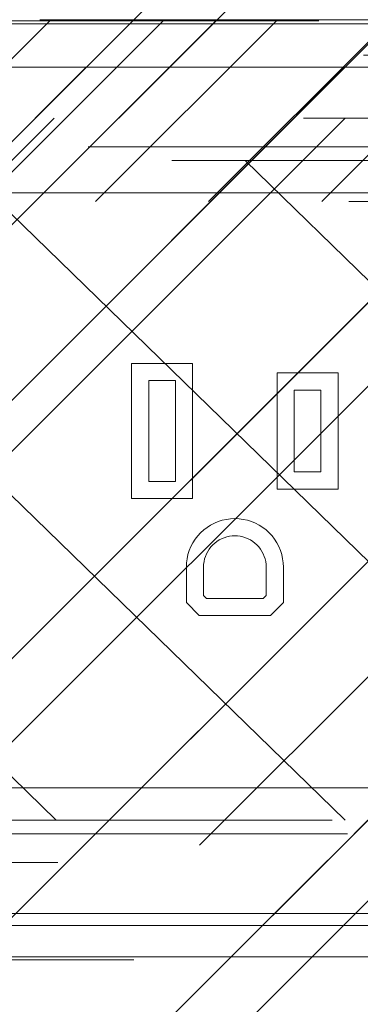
# Model space of a CAD drawing. Header units: inches. Extents: x -463 to -294, y -230 to 12.
# Tile 25 of 68: x -377.16 to -375.99, y 3.39 to 6.78. Entities that reach past the tile are written whole.
import ezdxf

# ---------------------------------------------------------------- set-up
doc = ezdxf.new("R2010")
doc.units = ezdxf.units.IN
doc.header["$LTSCALE"] = 32
doc.header["$MEASUREMENT"] = 0
doc.linetypes.add('Dash Style-1', pattern=[0.083328, 0.041656, -0.041672])
for name, color, linetype, lineweight in [('Black', 7, 'Continuous', 18), ('DashLine', 7, 'Dash Style-1', 13), ('DashLineFill', 7, 'Dash Style-1', 13), ('Dean-Bezel', 7, 'Continuous', 18), ('Drawing', 7, 'Continuous', 18), ('Metal-UtilityGrommet', 7, 'Continuous', 13), ('None', 7, 'Continuous', 18), ('SolidLine', 7, 'Continuous', 15), ('Wood_1-H', 7, 'Continuous', 13)]:
    doc.layers.add(name, color=color, linetype=linetype, lineweight=lineweight)
doc.layers.add('Electrical', color=1, linetype='Dash Style-1', lineweight=15, true_color=0xff0000)
doc.layers.add('Textile-Cushion', color=7, linetype='Continuous', lineweight=18, true_color=0x4c4c4c)
pattern_1 = [(45, (0, 0), (-1.61301565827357, 1.935715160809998), []), (45, (-1.0608, 1.0608), (-0.4723460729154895, 0.4167612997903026), [])]

# ---------------------------------------------------------------- blocks, each defined once
blk = doc.blocks.new('Group-18')
at = {"layer": 'Dean-Bezel'}
for p, q in [((4.110047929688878, 1.454529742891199), (-4.110047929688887, 1.454529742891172)), ((-1.099699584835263, 0.4361995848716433), (-1.099699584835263, -0.02819958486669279)), ((-0.8903004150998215, 0.4361995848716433), (-1.099699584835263, 0.4361995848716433)), ((-0.8903004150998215, -0.02819958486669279), (-0.8903004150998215, 0.4361995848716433)), ((-1.040644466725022, 0.03085553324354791), (-1.040644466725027, 0.3771444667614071)), ((-0.9493555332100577, 0.3771444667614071), (-1.040644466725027, 0.3771444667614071)), ((-0.9493555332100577, 0.3771444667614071), (-0.9493555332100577, 0.03085553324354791)), ((-0.5996995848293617, 0.4036995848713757), (-0.5996995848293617, 0.004300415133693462)), ((-0.3903717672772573, 0.4036995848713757), (-0.5996995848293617, 0.4036995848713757)), ((-0.3903717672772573, 0.004300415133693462), (-0.3903717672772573, 0.4036995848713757)), ((-0.5406444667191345, 0.06335553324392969), (-0.540644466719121, 0.3446444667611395)), ((-0.4494268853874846, 0.3446444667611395), (-0.540644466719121, 0.3446444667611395)), ((-0.4494268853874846, 0.3446444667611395), (-0.4494268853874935, 0.06335553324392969)), ((-0.4494268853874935, 0.06335553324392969), (-0.5406444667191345, 0.06335553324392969)), ((-0.9493555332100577, 0.03085553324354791), (-1.040644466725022, 0.03085553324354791)), ((-0.3903717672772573, 0.004300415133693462), (-0.5996995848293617, 0.004300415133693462)), ((-0.8903004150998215, -0.02819958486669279), (-1.099699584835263, -0.02819958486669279)), ((-0.7739347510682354, -0.09990353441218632), (-0.7881268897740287, -0.1030484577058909)), ((-0.759522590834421, -0.09800696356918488), (-0.7739347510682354, -0.09990353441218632)), ((-0.744999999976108, -0.09737316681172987), (-0.759522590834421, -0.09800696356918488)), ((-0.7304774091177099, -0.0980069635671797), (-0.744999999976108, -0.09737316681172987)), ((-0.7160652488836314, -0.09990353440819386), (-0.7304774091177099, -0.0980069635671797)), ((-0.7018731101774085, -0.1030484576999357), (-0.7160652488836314, -0.09990353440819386)), ((-0.8405790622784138, -0.1274953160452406), (-0.8521140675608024, -0.1363412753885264)), ((-0.8283172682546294, -0.1196878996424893), (-0.8405790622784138, -0.1274953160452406)), ((-0.8154219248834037, -0.1129783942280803), (-0.8283172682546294, -0.1196878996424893)), ((-0.8019910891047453, -0.1074178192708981), (-0.8154219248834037, -0.1129783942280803)), ((-0.7881268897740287, -0.1030484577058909), (-0.8019910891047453, -0.1074178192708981)), ((-0.6880089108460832, -0.1074178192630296), (-0.7018731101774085, -0.1030484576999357)), ((-0.6745780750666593, -0.1129783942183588), (-0.6880089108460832, -0.1074178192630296)), ((-0.6616827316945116, -0.1196878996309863), (-0.6745780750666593, -0.1129783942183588)), ((-0.6494209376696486, -0.1274953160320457), (-0.6616827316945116, -0.1196878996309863)), ((-0.6378859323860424, -0.1363412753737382), (-0.6494209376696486, -0.1274953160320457)), ((-0.8815128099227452, -0.168401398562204), (-0.8893285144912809, -0.1806579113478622)), ((-0.872659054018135, -0.1568723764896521), (-0.8815128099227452, -0.168401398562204)), ((-0.8628345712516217, -0.1461585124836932), (-0.872659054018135, -0.1568723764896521)), ((-0.8521140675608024, -0.1363412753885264), (-0.8628345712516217, -0.1461585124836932)), ((-0.7988012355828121, -0.1708377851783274), (-0.7904742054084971, -0.1665051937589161)), ((-0.7904742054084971, -0.1665051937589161), (-0.7818013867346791, -0.1629145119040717)), ((-0.7818013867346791, -0.1629145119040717), (-0.7728487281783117, -0.1600930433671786)), ((-0.7728487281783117, -0.1600930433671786), (-0.7636843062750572, -0.1580622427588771)), ((-0.7636843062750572, -0.1580622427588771), (-0.754377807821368, -0.1568375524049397)), ((-0.754377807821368, -0.1568375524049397), (-0.7449999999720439, -0.1564282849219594)), ((-0.7449999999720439, -0.1564282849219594), (-0.7356221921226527, -0.1568375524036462)), ((-0.7356221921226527, -0.1568375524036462), (-0.7263156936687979, -0.1580622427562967)), ((-0.7263156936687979, -0.1580622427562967), (-0.7171512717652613, -0.1600930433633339)), ((-0.7171512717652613, -0.1600930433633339), (-0.7081986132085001, -0.1629145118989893)), ((-0.7081986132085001, -0.1629145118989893), (-0.6995257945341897, -0.1665051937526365)), ((-0.6995257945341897, -0.1665051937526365), (-0.691198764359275, -0.1708377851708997)), ((-0.627165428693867, -0.1461585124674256), (-0.6378859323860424, -0.1363412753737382)), ((-0.6173409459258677, -0.1568723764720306), (-0.627165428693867, -0.1461585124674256)), ((-0.6084871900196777, -0.1684013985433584), (-0.6173409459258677, -0.1568723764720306)), ((-0.6006714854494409, -0.1806579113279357), (-0.6084871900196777, -0.1684013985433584)), ((-0.8960467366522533, -0.1935487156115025), (-0.9016163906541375, -0.2069757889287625)), ((-0.8893285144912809, -0.1806579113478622), (-0.8960467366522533, -0.1935487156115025)), ((-0.8381985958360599, -0.2102085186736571), (-0.8331516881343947, -0.2022940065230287)), ((-0.8331516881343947, -0.2022940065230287), (-0.8274344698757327, -0.1948492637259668)), ((-0.8274344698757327, -0.1948492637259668), (-0.8210904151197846, -0.1879309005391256)), ((-0.8210904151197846, -0.1879309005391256), (-0.8141677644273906, -0.1815915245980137)), ((-0.8141677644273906, -0.1815915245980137), (-0.8067191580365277, -0.175879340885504)), ((-0.8067191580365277, -0.175879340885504), (-0.7988012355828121, -0.1708377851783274)), ((-0.691198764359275, -0.1708377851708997), (-0.68328084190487, -0.1758793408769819)), ((-0.68328084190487, -0.1758793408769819), (-0.675832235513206, -0.1815915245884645)), ((-0.675832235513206, -0.1815915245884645), (-0.6689095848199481, -0.1879309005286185)), ((-0.6689095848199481, -0.1879309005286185), (-0.6625655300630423, -0.1948492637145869)), ((-0.6625655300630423, -0.1948492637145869), (-0.6568483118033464, -0.2022940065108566)), ((-0.6568483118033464, -0.2022940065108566), (-0.6518014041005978, -0.2102085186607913)), ((-0.5939532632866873, -0.1935487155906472), (-0.6006714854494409, -0.1806579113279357)), ((-0.5883836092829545, -0.2069757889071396), (-0.5939532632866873, -0.1935487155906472)), ((-0.9091496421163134, -0.2350270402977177), (-0.9110559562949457, -0.2494379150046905)), ((-0.9059951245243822, -0.220837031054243), (-0.9091496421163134, -0.2350270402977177)), ((-0.9016163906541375, -0.2069757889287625), (-0.9059951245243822, -0.220837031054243)), ((-0.8509978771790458, -0.2453168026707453), (-0.8489608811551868, -0.2361537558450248)), ((-0.8489608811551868, -0.2361537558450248), (-0.8461333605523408, -0.227203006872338)), ((-0.8461333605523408, -0.227203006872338), (-0.8425368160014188, -0.2185326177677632)), ((-0.8425368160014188, -0.2185326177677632), (-0.8381985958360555, -0.2102085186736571)), ((-0.6518014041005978, -0.2102085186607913), (-0.6474631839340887, -0.2185326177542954)), ((-0.6474631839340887, -0.2185326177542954), (-0.6438666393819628, -0.2272030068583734)), ((-0.6438666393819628, -0.2272030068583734), (-0.6410391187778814, -0.2361537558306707)), ((-0.6410391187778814, -0.2361537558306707), (-0.6390021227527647, -0.2453168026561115)), ((-0.5840048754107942, -0.2208370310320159), (-0.5883836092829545, -0.2069757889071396)), ((-0.580850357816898, -0.2350270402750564), (-0.5840048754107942, -0.2208370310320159)), ((-0.5789440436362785, -0.2494379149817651), (-0.580850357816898, -0.2350270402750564)), ((-0.9116995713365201, -0.2639600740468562), (-0.9116995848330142, -0.3861196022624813)), ((-0.9110559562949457, -0.2494379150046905), (-0.9116995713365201, -0.2639600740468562)), ((-0.8526444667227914, -0.3616581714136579), (-0.8522288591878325, -0.2546224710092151)), ((-0.8522288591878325, -0.2546224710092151), (-0.8509978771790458, -0.2453168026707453)), ((-0.6390021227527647, -0.2453168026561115), (-0.6377711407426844, -0.2546224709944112)), ((-0.6377711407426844, -0.2546224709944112), (-0.6373555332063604, -0.2640000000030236)), ((-0.6373555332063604, -0.2640000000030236), (-0.6373555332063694, -0.3616581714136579)), ((-0.5783004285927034, -0.2639600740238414), (-0.5789440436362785, -0.2494379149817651)), ((-0.5783004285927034, -0.2639600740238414), (-0.5783004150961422, -0.3861196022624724)), ((-0.8426581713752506, -0.3716444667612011), (-0.8526444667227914, -0.3616581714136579)), ((-0.6473418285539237, -0.3716444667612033), (-0.842658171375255, -0.3716444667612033)), ((-0.6473418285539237, -0.3716444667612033), (-0.6373555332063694, -0.3616581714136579)), ((-0.9116995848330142, -0.3861196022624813), (-0.8671196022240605, -0.4306995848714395)), ((-0.6228803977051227, -0.4306995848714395), (-0.5783004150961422, -0.3861196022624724)), ((-0.6228803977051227, -0.4306995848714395), (-0.8671196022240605, -0.4306995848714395)), ((4.110047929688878, -1.454529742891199), (-4.110047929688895, -1.454529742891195))]:
    blk.add_line(p, q, dxfattribs=at)
blk = doc.blocks.new('Dean-PPUG-BK (2D)')
at = {"layer": 'DashLineFill', "linetype": 'Continuous', "lineweight": 13}
h = blk.add_hatch(dxfattribs=at)
h.set_pattern_fill('Steel', color=253, style=0, pattern_type=2)
h.set_pattern_definition(pattern_1)
h.paths.add_polyline_path([(-4.110047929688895, 1.454529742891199), (4.110047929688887, 1.454529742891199), (4.110047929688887, -1.454529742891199), (-4.110047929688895, -1.454529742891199)])
at = {"layer": 'Black', "color": 9, "flags": 128}
blk.add_lwpolyline([(-3.678547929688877, 1.023029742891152), (3.678547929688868, 1.023029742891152), (3.678547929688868, -1.023029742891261), (-3.678547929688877, -1.023029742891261)], close=True, dxfattribs=at)
at = {"layer": 'DashLineFill', "flags": 128}
blk.add_lwpolyline([(-4.110047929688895, 1.454529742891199), (4.110047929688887, 1.454529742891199), (4.110047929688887, -1.454529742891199), (-4.110047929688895, -1.454529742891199)], close=True, dxfattribs=at)
at = {"layer": 'Black', "color": 7}
blk.add_blockref('Group-18', (0, 0), dxfattribs=at)
blk = doc.blocks.new('Group-20')
at = {"layer": 'SolidLine', "color": 7}
blk.add_blockref('Dean-PPUG-BK (2D)', (-16.21768398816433, 20.13889082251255), dxfattribs=at)
blk = doc.blocks.new('1BRPX6-Util_Bkt_Sm-N (2D)')
at = {"layer": 'DashLineFill', "linetype": 'Continuous', "lineweight": 13}
h = blk.add_hatch(dxfattribs=at)
h.set_pattern_fill('Steel', color=253, style=0, pattern_type=2)
h.set_pattern_definition(pattern_1)
edge = h.paths.add_edge_path()
edge.add_line((-4.468503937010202, 4.413385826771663), (-3.12992125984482, 4.413385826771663))
edge.add_line((-3.12992125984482, 4.413385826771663), (-3.12992125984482, -1.854330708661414))
edge.add_line((-3.12992125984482, -1.854330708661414), (-4.468503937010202, -1.854330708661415))
edge.add_line((-4.468503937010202, -1.854330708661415), (-4.468503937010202, -1.988188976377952))
edge.add_line((-4.468503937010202, -1.988188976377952), (-2.421259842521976, -1.988188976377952))
edge.add_line((-2.421259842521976, -1.988188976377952), (-2.421259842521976, -2.366141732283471))
edge.add_arc((-2.303149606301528, -2.366141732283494), 0.1181102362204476, 179.9999999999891, 270.000000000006)
edge.add_line((-2.303149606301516, -2.484251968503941), (2.303149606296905, -2.484251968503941))
edge.add_arc((2.303149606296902, -2.366141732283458), 0.1181102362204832, 270.0000000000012, 359.9999999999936)
edge.add_line((2.421259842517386, -2.366141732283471), (2.421259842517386, -1.988188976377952))
edge.add_line((2.421259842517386, -1.988188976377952), (4.468503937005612, -1.988188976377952))
edge.add_line((4.468503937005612, -1.988188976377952), (4.468503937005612, -1.854330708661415))
edge.add_line((4.468503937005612, -1.854330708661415), (3.12992125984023, -1.854330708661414))
edge.add_line((3.12992125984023, -1.854330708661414), (3.12992125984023, 4.413385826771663))
edge.add_line((3.12992125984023, 4.413385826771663), (4.468503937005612, 4.413385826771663))
edge.add_line((4.468503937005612, 4.413385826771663), (4.468503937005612, 4.547244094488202))
edge.add_line((4.468503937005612, 4.547244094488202), (2.421259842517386, 4.547244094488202))
edge.add_line((2.421259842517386, 4.547244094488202), (2.421259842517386, 4.925196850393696))
edge.add_arc((2.303149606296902, 4.925196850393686), 0.1181102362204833, 5.365542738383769e-12, 89.99999999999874)
edge.add_line((2.303149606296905, 5.043307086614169), (-2.303149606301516, 5.043307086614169))
edge.add_arc((-2.303149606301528, 4.92519685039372), 0.1181102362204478, 89.99999999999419, 180.0000000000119)
edge.add_line((-2.421259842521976, 4.925196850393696), (-2.421259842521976, 4.547244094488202))
edge.add_line((-2.421259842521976, 4.547244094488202), (-4.468503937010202, 4.547244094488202))
edge.add_line((-4.468503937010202, 4.547244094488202), (-4.468503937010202, 4.413385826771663))
blk = doc.blocks.new('Group-21')
at = {"layer": 'Textile-Cushion', "color": 31, "linetype": 'Continuous', "true_color": 0xffc198}
for p, q in [((-1.917380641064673, 1.279527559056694), (-4.417351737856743, -1.220443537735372)), ((-0.9173806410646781, 1.279527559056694), (-3.417351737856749, -1.220443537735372)), ((0.08261935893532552, 1.279527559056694), (-2.417351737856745, -1.220443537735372)), ((1.08261935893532, 1.279527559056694), (-1.41735173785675, -1.220443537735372))]:
    blk.add_line(p, q, dxfattribs=at)
blk = doc.blocks.new('SlateShroudSleeve (2D)')
at = {"layer": 'DashLineFill', "linetype": 'Continuous', "lineweight": 13}
h = blk.add_hatch(dxfattribs=at)
h.set_pattern_fill('Steel', color=253, style=0, pattern_type=2)
h.set_pattern_definition(pattern_1)
edge = h.paths.add_edge_path()
edge.add_line((-6.003937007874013, 0.9685039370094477), (-6.003937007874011, -0.968503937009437))
edge.add_arc((-5.358267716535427, -0.9685039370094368), 0.6456692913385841, 180, 225.0000000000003)
edge.add_arc((-5.35826771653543, -0.9685039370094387), 0.6456692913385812, 225.0000000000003, 270.0000000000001)
edge.add_line((-5.358267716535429, -1.61417322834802), (5.358267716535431, -1.614173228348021))
edge.add_arc((5.358267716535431, -0.968503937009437), 0.6456692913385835, 269.9999999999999, 360.0000000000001)
edge.add_line((6.003937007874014, -0.9685039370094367), (6.003937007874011, 0.9685039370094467))
edge.add_arc((5.358267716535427, 0.9685039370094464), 0.6456692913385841, 1.477794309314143e-14, 45.00000000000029)
edge.add_arc((5.35826771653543, 0.9685039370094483), 0.6456692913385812, 45.00000000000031, 90.00000000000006)
edge.add_line((5.358267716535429, 1.614173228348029), (-5.358267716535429, 1.61417322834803))
edge.add_arc((-5.35826771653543, 0.9685039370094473), 0.6456692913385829, 89.9999999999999, 180)
edge.add_line((-6.003937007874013, 0.9685039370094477), (-6.003937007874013, 0.9685039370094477))
edge = h.paths.add_edge_path()
edge.add_arc((5.358267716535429, -0.9685039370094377), 0.3110236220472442, 269.9999999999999, 359.9999999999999)
edge.add_line((5.669291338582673, -0.9685039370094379), (5.669291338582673, 0.9685039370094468))
edge.add_arc((5.35826771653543, 0.9685039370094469), 0.3110236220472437, 359.9999999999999, 405.0000000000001)
edge.add_arc((5.358267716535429, 0.9685039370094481), 0.3110236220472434, 44.99999999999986, 90)
edge.add_line((5.358267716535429, 1.279527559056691), (-5.358267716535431, 1.279527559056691))
edge.add_arc((-5.35826771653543, 0.9685039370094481), 0.3110236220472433, 89.99999999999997, 180.0000000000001)
edge.add_line((-5.669291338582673, 0.9685039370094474), (-5.669291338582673, -0.968503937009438))
edge.add_arc((-5.358267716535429, -0.9685039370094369), 0.3110236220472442, 180.0000000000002, 225.0000000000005)
edge.add_arc((-5.358267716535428, -0.9685039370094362), 0.3110236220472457, 225.0000000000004, 269.9999999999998)
edge.add_line((-5.358267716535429, -1.279527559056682), (5.358267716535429, -1.279527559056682))
at = {"layer": 'DashLine', "lineweight": 13, "transparency": 33554687, "flags": 128}
blk.add_lwpolyline([(-5.885826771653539, 0.9685039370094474, -0.4142135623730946), (-5.358267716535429, 1.496062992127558), (5.358267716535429, 1.496062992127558, -0.4142135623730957), (5.885826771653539, 0.9685039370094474), (5.885826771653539, -0.9685039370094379, -0.4142135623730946), (5.358267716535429, -1.496062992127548), (-5.358267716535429, -1.496062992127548, -0.4142135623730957), (-5.885826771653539, -0.9685039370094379)], format="xyb", close=True, dxfattribs=at)
at = {"layer": 'DashLineFill', "lineweight": 13, "flags": 128}
for points in [[(-6.003937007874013, 0.9685039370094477), (-6.003937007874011, -0.968503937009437, 0.1989123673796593), (-5.81482485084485, -1.425061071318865, 0.1989123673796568), (-5.358267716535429, -1.61417322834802), (5.35826771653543, -1.614173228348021, 0.4142135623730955), (6.003937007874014, -0.9685039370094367), (6.003937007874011, 0.9685039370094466, 0.1989123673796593), (5.81482485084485, 1.425061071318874, 0.1989123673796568), (5.358267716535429, 1.614173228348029), (-5.358267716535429, 1.61417322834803, 0.4142135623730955), (-6.003937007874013, 0.9685039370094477)], [(5.358267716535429, -1.279527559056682, 0.414213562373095), (5.669291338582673, -0.9685039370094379), (5.669291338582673, 0.9685039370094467, 0.1989123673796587), (5.578194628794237, 1.188430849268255, 0.1989123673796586), (5.358267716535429, 1.279527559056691), (-5.35826771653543, 1.279527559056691, 0.4142135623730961), (-5.669291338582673, 0.9685039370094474), (-5.669291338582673, -0.968503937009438, 0.1989123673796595), (-5.578194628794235, -1.188430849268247, 0.198912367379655), (-5.358267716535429, -1.279527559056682)]]:
    blk.add_lwpolyline(points, format="xyb", close=True, dxfattribs=at)
at = {"layer": 'Textile-Cushion', "color": 31, "true_color": 0xffc198}
blk.add_blockref('Group-21', (0, 0), dxfattribs=at)
blk = doc.blocks.new('Group-24')
at = {"layer": 'Wood_1-H'}
for points in [[(-21.07988871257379, 21.74322153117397), (-10.25311705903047, 21.74322153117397)], [(-10.25311705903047, 21.74322153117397), (-21.07988871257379, 21.74322153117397)], [(-10.25311705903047, 21.74322153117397), (-10.25311705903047, 21.74322153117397), (-21.07988871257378, 21.74322153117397), (-21.07988871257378, 21.74322153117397), (-10.25311705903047, 21.74322153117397)], [(-10.25311705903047, 18.53456011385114), (-21.07988871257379, 18.53456011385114)], [(-21.07988871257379, 18.53456011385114), (-10.25311705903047, 18.53456011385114)], [(-21.07988871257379, 18.53456011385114), (-21.07988871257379, 18.53456011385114), (-10.25311705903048, 18.53456011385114), (-10.25311705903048, 18.53456011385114), (-21.07988871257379, 18.53456011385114)]]:
    blk.add_lwpolyline(points, dxfattribs=at)
at = {"layer": 'DashLine', "color": 7}
blk.add_blockref('1BRPX6-Util_Bkt_Sm-N (2D)', (-17.70193595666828, 20.13889082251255), dxfattribs=at)
at = {"layer": 'Wood_1-H', "color": 7}
blk.add_blockref('SlateShroudSleeve (2D)', (-15.66650288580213, 20.13889082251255), dxfattribs=at)
blk = doc.blocks.new('Group-56')
at = {"layer": 'Textile-Cushion', "color": 31, "true_color": 0xffc198}
for p, q in [((-4.239783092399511, 1.133858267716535), (-1.90993260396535, -1.133858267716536)), ((-3.246860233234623, 1.133858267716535), (-0.9170097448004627, -1.133858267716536)), ((-2.253937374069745, 1.133858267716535), (0.07591311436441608, -1.133858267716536)), ((-1.261014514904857, 1.133858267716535), (1.068835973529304, -1.133858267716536))]:
    blk.add_line(p, q, dxfattribs=at)
blk = doc.blocks.new('Group-57')
at = {"layer": 'Textile-Cushion', "color": 31, "true_color": 0xffc198}
blk.add_blockref('Group-56', (0, 0), dxfattribs=at)
blk = doc.blocks.new('SBDXF2-Shroud (2D)')
at = {"layer": 'DashLineFill', "linetype": 'Continuous', "lineweight": 13}
h = blk.add_hatch(dxfattribs=at)
h.set_pattern_fill('Steel', color=253, style=0, pattern_type=2)
h.set_pattern_definition(pattern_1)
edge = h.paths.add_edge_path()
edge.add_line((-5.570866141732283, 0.9311023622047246), (-5.570866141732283, -0.9311023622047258))
edge.add_arc((-5.320866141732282, -0.9311023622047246), 0.250000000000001, 180.0000000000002, 270)
edge.add_line((-5.320866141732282, -1.181102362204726), (5.320866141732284, -1.181102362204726))
edge.add_arc((5.320866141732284, -0.9311023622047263), 0.2499999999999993, 270.0000000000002, 360)
edge.add_line((5.570866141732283, -0.9311023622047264), (5.570866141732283, 0.9311023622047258))
edge.add_arc((5.320866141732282, 0.9311023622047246), 0.250000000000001, 2.480832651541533e-13, 89.99999999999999)
edge.add_line((5.320866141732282, 1.181102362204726), (-5.320866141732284, 1.181102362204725))
edge.add_arc((-5.320866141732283, 0.9311023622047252), 0.2499999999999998, 90.0000000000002, 135.0000000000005)
edge.add_arc((-5.320866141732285, 0.9311023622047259), 0.2499999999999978, 135.0000000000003, 180.0000000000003)
edge.add_line((-5.570866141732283, 0.9311023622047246), (-5.570866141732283, 0.9311023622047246))
edge = h.paths.add_edge_path()
edge.add_arc((5.320866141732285, -0.931102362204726), 0.2027559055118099, 269.9999999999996, 360.0000000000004)
edge.add_line((5.523622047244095, -0.9311023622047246), (5.523622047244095, 0.9311023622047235))
edge.add_arc((5.320866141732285, 0.9311023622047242), 0.2027559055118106, 359.9999999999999, 450.0000000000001)
edge.add_line((5.320866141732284, 1.133858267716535), (-5.320866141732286, 1.133858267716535))
edge.add_arc((-5.320866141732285, 0.9311023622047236), 0.2027559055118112, 90.00000000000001, 180)
edge.add_line((-5.523622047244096, 0.9311023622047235), (-5.523622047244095, -0.9311023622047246))
edge.add_arc((-5.320866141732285, -0.9311023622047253), 0.2027559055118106, 179.9999999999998, 270.0000000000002)
edge.add_line((-5.320866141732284, -1.133858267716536), (5.320866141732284, -1.133858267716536))
at = {"layer": 'DashLineFill', "flags": 128}
for points in [[(-5.570866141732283, 0.9311023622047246), (-5.570866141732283, -0.9311023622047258, 0.4142135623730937), (-5.320866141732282, -1.181102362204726), (5.320866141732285, -1.181102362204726, 0.4142135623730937), (5.570866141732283, -0.9311023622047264), (5.570866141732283, 0.9311023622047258, 0.4142135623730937), (5.320866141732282, 1.181102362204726), (-5.320866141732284, 1.181102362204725, 0.1989123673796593), (-5.497642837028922, 1.10787905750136, 0.1989123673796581), (-5.570866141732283, 0.9311023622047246)], [(5.320866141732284, -1.133858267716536, 0.4142135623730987), (5.523622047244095, -0.9311023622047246), (5.523622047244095, 0.9311023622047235, 0.4142135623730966), (5.320866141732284, 1.133858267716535), (-5.320866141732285, 1.133858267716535, 0.414213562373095), (-5.523622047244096, 0.9311023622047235), (-5.523622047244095, -0.9311023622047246, 0.4142135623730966), (-5.320866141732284, -1.133858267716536)]]:
    blk.add_lwpolyline(points, format="xyb", close=True, dxfattribs=at)
at = {"layer": 'Metal-UtilityGrommet', "color": 7}
blk.add_blockref('Group-57', (0, 0), dxfattribs=at)
blk = doc.blocks.new('Group-63')
at = {"layer": 'Electrical', "linetype": 'Continuous', "lineweight": 5, "true_color": 0xdd0000}
h = blk.add_hatch(dxfattribs=at)
h.set_pattern_fill('ElectricalHatch', color=12, style=0, pattern_type=2)
h.set_pattern_definition([(45, (0, 0), (-0.3333333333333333, -0.7222222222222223), [])])
edge = h.paths.add_edge_path()
edge.add_arc((12.76771653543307, -16.00935039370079), 0.3125, 180, 270)
edge.add_line((12.76771653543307, -16.32185039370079), (125.248031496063, -16.32185039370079))
edge.add_arc((125.248031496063, -16.00935039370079), 0.3125, 270, 360)
edge.add_arc((125.248031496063, -16.00935039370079), 0.3125, 0, 90)
edge.add_line((125.248031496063, -15.69685039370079), (12.76771653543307, -15.69685039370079))
edge.add_arc((12.76771653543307, -16.00935039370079), 0.3125, 90, 180)
at = {"layer": 'Electrical', "flags": 128}
blk.add_lwpolyline([(12.45521653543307, -16.00935039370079, 0.414213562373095), (12.76771653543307, -16.32185039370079), (125.248031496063, -16.32185039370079, 0.414213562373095), (125.560531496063, -16.00935039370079, 0.414213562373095), (125.248031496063, -15.69685039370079), (12.76771653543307, -15.69685039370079, 0.414213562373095)], format="xyb", close=True, dxfattribs=at)
blk = doc.blocks.new('Group-64')
at = {"layer": 'None'}
blk.add_blockref('Group-63', (0, 0), dxfattribs=at)
blk = doc.blocks.new('Group-65')
at = {"layer": 'None'}
blk.add_blockref('Group-64', (0, 0), dxfattribs=at)
blk = doc.blocks.new('SL Overhead (2D)')
at = {"layer": 'None'}
blk.add_blockref('Group-65', (0, 0), dxfattribs=at)
at = {"layer": 'Drawing', "color": 0, "flags": 1}
for tag in ['Tag', 'Catalog', 'Option1', 'Option2', 'Option3', 'Option4', 'Option5', 'Option6', 'Option7', 'Option8', 'Option9', 'Option10', 'Option11', 'Option12', 'Custom', 'FinishGroup', 'Discount', 'Item2', 'Item3', 'Item6', 'Item9', 'Item10', 'Item12', 'Item13', 'Item16', 'Item19', 'Item20', 'Item21', 'Item22', 'Item23', 'Item24', 'Item25', 'Item8', 'Item18', 'Item1', 'Item4', 'Item5', 'Item7', 'Item11', 'Item14', 'Item15', 'Item17']:
    blk.add_attdef(tag, (-60.83579422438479, -146.5264635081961), '', height=0.007086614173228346, dxfattribs=at)

msp = doc.modelspace()

# ---------------------------------------------------------------- block references
at = {"layer": 'Drawing'}
msp.add_blockref('SL Overhead (2D)', (-420.304960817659, 22.47637795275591), dxfattribs=at)
at = {"layer": 'None'}
for name in ['Group-24', 'Group-20']:
    msp.add_blockref(name, (-359.4593240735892, -14.97747349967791), dxfattribs=at)
at = {"layer": 'None', "color": 7}
msp.add_blockref('SBDXF2-Shroud (2D)', (-375.1258269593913, 5.161417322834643), dxfattribs=at)

doc.saveas('drawing.dxf')
